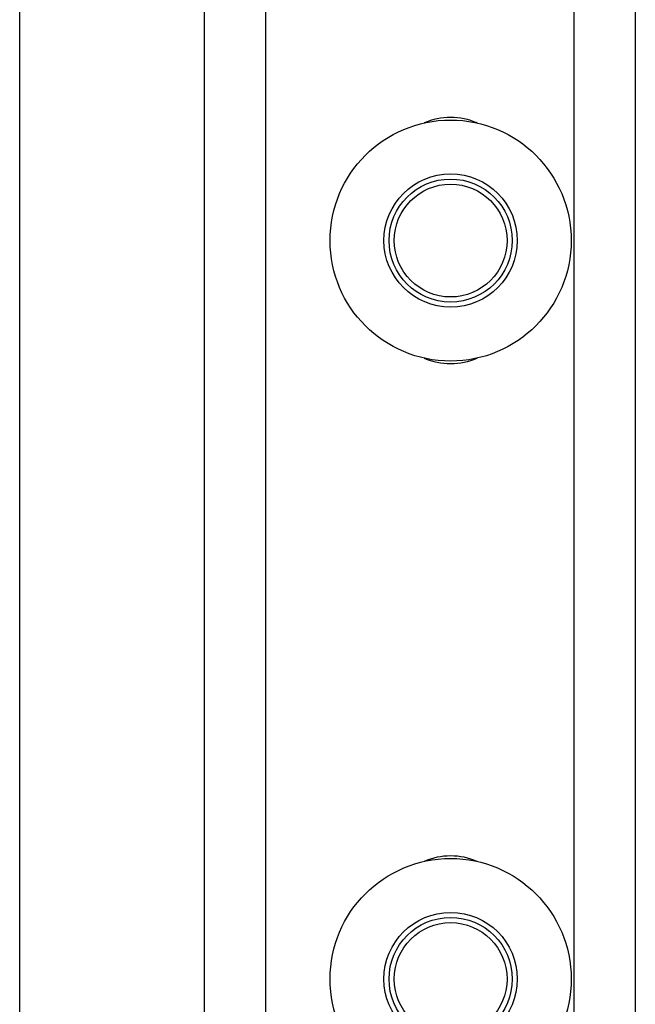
# Model space of a CAD drawing. Header units: inches. Extents: x 170 to 284, y 215 to 248.
# Tile 236 of 256: x 185.964 to 186.093, y 239.963 to 240.168. Entities that reach past the tile are written whole.
import ezdxf

# ---------------------------------------------------------------- set-up
doc = ezdxf.new("R2010")
doc.units = ezdxf.units.IN
doc.header["$LTSCALE"] = 0.25
doc.header["$MEASUREMENT"] = 0
doc.layers.add('LH BENCH MOUNT', color=7, linetype='Continuous')

msp = doc.modelspace()

# ---------------------------------------------------------------- linework, layer by layer
at = {"layer": 'LH BENCH MOUNT'}
for p, q in [((185.9644897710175, 239.6015567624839), (185.9644897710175, 245.0845667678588)), ((186.0030111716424, 239.6426462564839), (186.0030111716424, 243.7671937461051)), ((186.0158516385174, 239.6426462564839), (186.0158516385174, 243.7662396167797)), ((186.0800539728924, 243.761468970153), (186.0800539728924, 239.6490664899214)), ((186.0928944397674, 243.7605148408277), (186.0928944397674, 239.6490664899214)), ((185.9644897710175, 239.6426462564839), (185.9644897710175, 243.7498835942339))]:
    msp.add_line(p, q, dxfattribs=at)
for centre, radius in [((186.0543730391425, 240.1220236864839), 0.02515019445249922), ((186.0543730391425, 240.1220236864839), 0.01390194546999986), ((186.0543730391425, 240.1220236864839), 0.01284046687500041), ((186.0543730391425, 240.1220236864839), 0.01177042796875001), ((186.0543730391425, 239.9679380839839), 0.02515019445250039), ((186.0543730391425, 239.9679380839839), 0.01390194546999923), ((186.0543730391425, 239.9679380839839), 0.01284046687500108), ((186.0543730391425, 239.9679380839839), 0.01177042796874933)]:
    msp.add_circle(centre, radius, dxfattribs=at)
for centre, radius, start, end in [((186.0543730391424, 240.1337941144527), 0.01391050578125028, 66.57992814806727, 113.4200718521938), ((186.0543730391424, 240.1102532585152), 0.01391050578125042, 246.5799281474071, 293.4200718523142), ((186.0543730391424, 239.9797085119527), 0.01391050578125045, 66.57992814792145, 113.4200718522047)]:
    msp.add_arc(centre, radius, start, end, dxfattribs=at)

doc.saveas('drawing.dxf')
